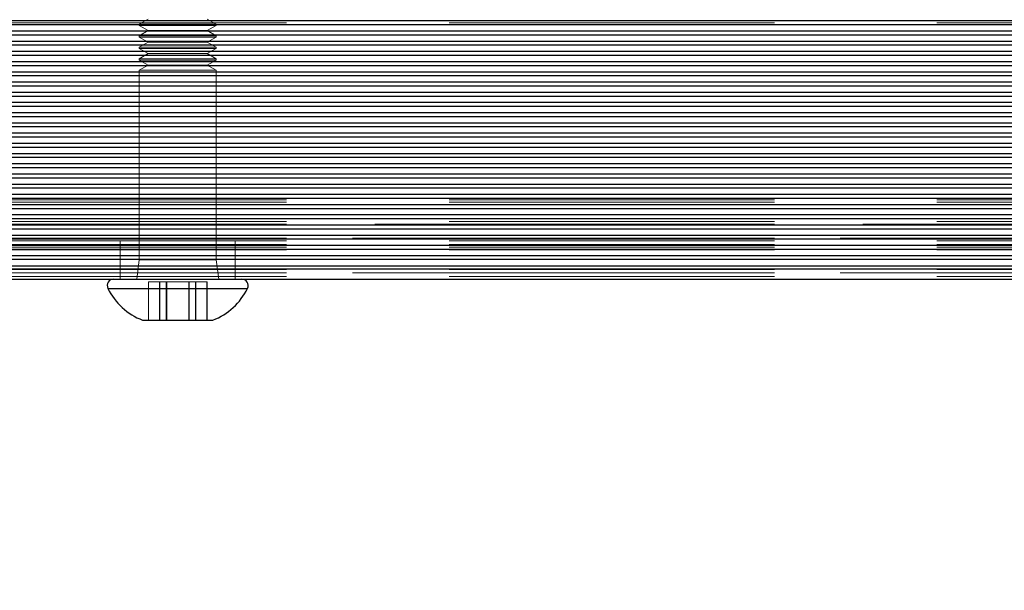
# Model space of a CAD drawing. Header units: millimetres. Extents: x 8 to 290, y 2 to 202.
# Tile 68 of 189: x 53.57 to 57.42, y 172.22 to 174.45. Entities that reach past the tile are written whole.
import ezdxf

# ---------------------------------------------------------------- set-up
doc = ezdxf.new("R2010")
doc.units = ezdxf.units.MM
doc.linetypes.add('HIDDEN', pattern=[1.905, 1.27, -0.635])
doc.styles.add('SLDTEXTSTYLE2', font='TXT', dxfattribs={"width": 0.605})
doc.dimstyles.new('SLDDIMSTYLE2', dxfattribs={"dimtxt": 2.568319, "dimasz": 3, "dimexe": 0, "dimexo": 0.0625, "dimgap": 0.64208, "dimtad": 1, "dimlfac": 20, "dimrnd": 1e-09, "dimzin": 12, "dimdsep": 46, "dimtxsty": 'SLDTEXTSTYLE2', "dimsah": 1, "dimcen": 0.09, "dimadec": 0, "dimazin": 3, "dimtfac": 1, "dimtofl": 0, "dimtmove": 0, "dimatfit": 3, "dimfxl": 1, "dimfrac": 2, "dimtolj": 1, "dimtzin": 12, "dimarcsym": 0})

# ---------------------------------------------------------------- blocks, each defined once
blk = doc.blocks.new('_D_3')
at = {"color": 7, "linetype": 'Continuous', "lineweight": 0}
blk.add_line((33.8917, 159.5789), (139.4917, 159.5789), dxfattribs=at)
at = {"color": 7, "linetype": 'Continuous', "lineweight": 18}
for points in [[(33.8917, 159.5789), (36.8917, 158.8289), (36.8917, 160.3289)], [(139.4917, 159.5789), (136.4917, 160.3289), (136.4917, 158.8289)]]:
    blk.add_solid(points, dxfattribs=at)
at = {"color": 7, "linetype": 'Continuous', "lineweight": 18, "insert": (82.772, 162.9896), "char_height": 2.64583, "attachment_point": 1, "style": 'SLDTEXTSTYLE2'}
blk.add_mtext('2112', dxfattribs=at)

msp = doc.modelspace()

# ---------------------------------------------------------------- linework, layer by layer
at = {"color": 7, "linetype": 'HIDDEN', "lineweight": 18}
for p, q in [((32.39172, 174.44584), (101.81672, 174.44584)), ((54.07636, 174.45084), (54.04172, 174.43084)), ((54.34172, 174.43084), (54.30708, 174.45084)), ((32.39172, 174.43584), (101.81672, 174.43584)), ((101.81672, 174.42955), (32.39172, 174.42955)), ((54.331, 174.43084), (54.04172, 174.43084)), ((54.04172, 174.43084), (54.04172, 174.42584)), ((54.331, 174.42584), (54.04172, 174.42584)), ((54.04172, 174.42584), (54.07636, 174.40584)), ((54.07636, 174.40584), (54.04172, 174.38584)), ((54.30708, 174.40584), (54.07636, 174.40584)), ((54.30708, 174.40584), (54.34172, 174.42584)), ((54.34172, 174.38584), (54.30708, 174.40584)), ((54.34172, 174.43084), (54.331, 174.43084)), ((54.34172, 174.42584), (54.331, 174.42584)), ((54.34172, 174.42584), (54.34172, 174.43084)), ((101.81672, 174.38969), (32.39172, 174.38969)), ((54.331, 174.38584), (54.04172, 174.38584)), ((54.04172, 174.38584), (54.04172, 174.38084)), ((54.331, 174.38084), (54.04172, 174.38084)), ((54.04172, 174.38084), (54.07636, 174.36084)), ((54.30708, 174.36084), (54.34172, 174.38084)), ((54.34172, 174.38584), (54.331, 174.38584)), ((54.34172, 174.38084), (54.331, 174.38084)), ((54.34172, 174.38084), (54.34172, 174.38584)), ((101.81672, 174.34984), (32.39172, 174.34984)), ((54.07636, 174.36084), (54.04172, 174.34084)), ((54.331, 174.34084), (54.04172, 174.34084)), ((54.04172, 174.34084), (54.04172, 174.33584)), ((54.331, 174.33584), (54.04172, 174.33584)), ((54.04172, 174.33584), (54.07636, 174.31584)), ((54.30708, 174.36084), (54.07636, 174.36084)), ((54.34172, 174.34084), (54.30708, 174.36084)), ((54.30708, 174.31584), (54.34172, 174.33584)), ((54.34172, 174.34084), (54.331, 174.34084)), ((54.34172, 174.33584), (54.331, 174.33584)), ((54.34172, 174.33584), (54.34172, 174.34084)), ((101.81672, 174.30998), (32.39172, 174.30998)), ((54.07636, 174.31584), (54.04172, 174.29584)), ((54.331, 174.29584), (54.04172, 174.29584)), ((54.04172, 174.29584), (54.04172, 174.29084)), ((54.331, 174.29084), (54.04172, 174.29084)), ((54.04172, 174.29084), (54.07636, 174.27084)), ((54.30708, 174.31584), (54.07636, 174.31584)), ((54.34172, 174.29584), (54.30708, 174.31584)), ((54.30708, 174.27084), (54.34172, 174.29084)), ((54.34172, 174.29584), (54.331, 174.29584)), ((54.34172, 174.29084), (54.331, 174.29084)), ((54.34172, 174.29084), (54.34172, 174.29584)), ((101.81672, 174.27012), (32.39172, 174.27012)), ((54.07636, 174.27084), (54.04172, 174.25084)), ((54.331, 174.25084), (54.04172, 174.25084)), ((54.04172, 174.25084), (54.04172, 173.51084)), ((54.30708, 174.27084), (54.07636, 174.27084)), ((54.34172, 174.25084), (54.30708, 174.27084)), ((54.34172, 174.25084), (54.331, 174.25084)), ((54.34172, 173.51084), (54.34172, 174.25084)), ((101.81672, 174.23027), (32.39172, 174.23027)), ((101.81672, 174.19041), (32.39172, 174.19041)), ((101.81672, 174.15055), (32.39172, 174.15055)), ((101.81672, 174.1107), (32.39172, 174.1107)), ((101.81672, 174.07084), (32.39172, 174.07084)), ((101.81672, 174.03099), (32.39172, 174.03099)), ((101.81672, 173.99113), (32.39172, 173.99113)), ((101.81672, 173.95127), (32.39172, 173.95127)), ((101.81672, 173.91142), (32.39172, 173.91142)), ((101.81672, 173.87156), (32.39172, 173.87156)), ((101.81672, 173.8317), (32.39172, 173.8317)), ((101.81672, 173.79185), (32.39172, 173.79185)), ((101.81672, 173.75199), (32.39172, 173.75199)), ((32.39172, 173.74584), (101.81672, 173.74584)), ((32.39172, 173.73584), (101.81672, 173.73584)), ((32.39172, 173.72584), (101.81672, 173.72584)), ((101.81672, 173.71213), (32.39172, 173.71213)), ((101.81672, 173.67228), (32.39172, 173.67228)), ((32.39172, 173.66084), (101.39172, 173.66084)), ((32.39172, 173.65084), (101.81672, 173.65084)), ((69.56672, 173.65084), (32.39172, 173.65084)), ((101.81672, 173.63242), (32.39172, 173.63242)), ((32.39172, 173.59584), (101.81672, 173.59584)), ((69.47922, 173.59584), (32.39172, 173.59584)), ((101.81672, 173.59256), (32.39172, 173.59256)), ((32.39172, 173.58584), (101.81672, 173.58584)), ((32.39172, 173.57084), (101.81672, 173.57084)), ((32.39172, 173.56084), (101.81672, 173.56084)), ((53.96672, 173.58584), (53.96672, 173.43584)), ((54.41672, 173.43584), (54.41672, 173.58584)), ((101.81672, 173.55271), (32.39172, 173.55271)), ((32.39172, 173.55084), (101.81672, 173.55084)), ((101.81672, 173.52807), (32.39172, 173.52807)), ((101.81672, 173.51349), (32.39172, 173.51349)), ((101.81672, 173.48821), (32.39172, 173.48821)), ((54.04172, 173.51084), (54.03172, 173.43584)), ((54.04172, 173.51084), (54.34172, 173.51084)), ((54.35172, 173.43584), (54.34172, 173.51084)), ((101.81672, 173.47547), (32.39172, 173.47547)), ((32.39172, 173.47334), (101.81672, 173.47334)), ((32.39172, 173.46084), (101.81672, 173.46084)), ((69.47922, 173.46084), (32.39172, 173.46084)), ((32.39172, 173.44584), (101.81672, 173.44584)), ((54.07743, 173.42584), (54.07708, 173.42584)), ((54.07708, 173.42584), (54.07708, 173.27584)), ((54.14886, 173.42584), (54.07743, 173.42584)), ((54.07743, 173.42584), (54.07743, 173.27584)), ((54.12029, 173.42584), (54.12029, 173.27584)), ((54.12244, 173.42584), (54.12244, 173.27584)), ((54.14636, 173.42584), (54.14636, 173.27584)), ((54.26315, 173.42584), (54.14886, 173.42584)), ((54.14886, 173.42584), (54.14886, 173.27584)), ((54.23457, 173.42584), (54.23457, 173.27584)), ((54.23708, 173.42584), (54.23708, 173.27584)), ((54.261, 173.42584), (54.261, 173.27584)), ((54.306, 173.42584), (54.26315, 173.42584)), ((54.26315, 173.42584), (54.26315, 173.27584)), ((54.306, 173.42584), (54.306, 173.27584)), ((54.30636, 173.42584), (54.306, 173.42584)), ((54.30636, 173.42584), (54.30636, 173.27584)), ((53.93869, 173.39992), (53.91923, 173.39992)), ((54.46225, 173.39992), (53.92118, 173.39992)), ((54.46421, 173.39992), (53.93869, 173.39992))]:
    msp.add_line(p, q, dxfattribs=at)
at = {"color": 7, "linetype": 'Continuous', "lineweight": 25}
for p, q in [((33.89172, 174.44477), (98.14172, 174.44477)), ((33.89172, 174.42955), (98.14172, 174.42955)), ((33.89172, 174.40491), (98.14172, 174.40491)), ((33.89172, 174.38969), (98.14172, 174.38969)), ((33.89172, 174.36506), (98.14172, 174.36506)), ((33.89172, 174.34984), (98.14172, 174.34984)), ((33.89172, 174.3252), (98.14172, 174.3252)), ((33.89172, 174.30998), (98.14172, 174.30998)), ((33.89172, 174.28534), (98.14172, 174.28534)), ((33.89172, 174.27012), (98.14727, 174.27012)), ((33.89172, 174.24548), (101.81672, 174.24548)), ((33.89172, 174.23027), (101.81672, 174.23027)), ((33.89172, 174.20563), (101.81672, 174.20563)), ((33.89172, 174.19041), (101.81672, 174.19041)), ((33.89172, 174.16577), (101.81672, 174.16577)), ((33.89172, 174.15055), (101.81672, 174.15055)), ((33.89172, 174.12592), (101.81672, 174.12592)), ((33.89172, 174.1107), (101.81672, 174.1107)), ((33.89172, 174.08606), (101.81672, 174.08606)), ((33.89172, 174.07084), (101.81672, 174.07084)), ((33.89172, 174.0462), (101.81672, 174.0462)), ((33.89172, 174.03099), (101.81672, 174.03099)), ((33.89172, 174.00635), (101.81672, 174.00635)), ((33.89172, 173.99113), (101.81672, 173.99113)), ((33.89172, 173.96649), (101.81672, 173.96649)), ((33.89172, 173.95127), (101.81672, 173.95127)), ((33.89172, 173.92663), (101.81672, 173.92663)), ((33.89172, 173.91142), (101.81672, 173.91142)), ((33.89172, 173.88678), (101.81672, 173.88678)), ((33.89172, 173.87156), (101.81672, 173.87156)), ((33.89172, 173.84692), (101.81672, 173.84692)), ((33.89172, 173.8317), (101.81672, 173.8317)), ((33.89172, 173.80706), (101.81672, 173.80706)), ((33.89172, 173.79185), (101.81672, 173.79185)), ((33.89172, 173.76721), (101.81672, 173.76721)), ((33.89172, 173.75199), (101.81672, 173.75199)), ((33.89172, 173.72735), (101.81672, 173.72735)), ((33.89172, 173.71213), (101.81672, 173.71213)), ((33.89172, 173.6875), (101.81672, 173.6875)), ((33.89172, 173.67228), (101.81672, 173.67228)), ((33.89172, 173.64764), (101.81672, 173.64764)), ((33.89172, 173.63242), (101.81672, 173.63242)), ((33.89172, 173.60778), (101.81672, 173.60778)), ((33.89172, 173.59256), (101.81672, 173.59256)), ((33.89172, 173.56793), (101.81672, 173.56793)), ((33.89172, 173.55271), (101.81672, 173.55271)), ((33.89172, 173.52807), (101.81672, 173.52807)), ((33.89172, 173.51349), (101.81672, 173.51349)), ((33.89172, 173.48821), (101.81672, 173.48821)), ((33.89172, 173.47547), (101.81672, 173.47547)), ((33.89172, 173.43584), (101.81672, 173.43584)), ((53.91923, 173.39992), (54.46421, 173.39992)), ((54.05422, 173.27584), (54.32922, 173.27584))]:
    msp.add_line(p, q, dxfattribs=at)
for centre, radius, start, end in [((53.94172, 173.41084), 0.025, 90, 205.89862), ((54.44172, 173.41084), 0.025, 334.10138, 90), ((54.14412, 173.50911), 0.25, 205.89862, 248.92366), ((54.23931, 173.50911), 0.25, 291.07634, 334.10138)]:
    msp.add_arc(centre, radius, start, end, dxfattribs=at)

# ---------------------------------------------------------------- dimensions: what is measured, and where the dimension line sits
at = {"color": 7, "linetype": 'Continuous', "lineweight": 18}
dim = msp.add_linear_dim(base=(139.49172, 159.57894), p1=(33.89172, 175.63584), p2=(139.49172, 175.63584), dimstyle='SLDDIMSTYLE2', dxfattribs=at)
dim.commit()
dim.dimension.update_dxf_attribs({"geometry": '_D_3', "text_midpoint": (86.69172, 159.57894), "dimtype": 160})

doc.saveas('drawing.dxf')
